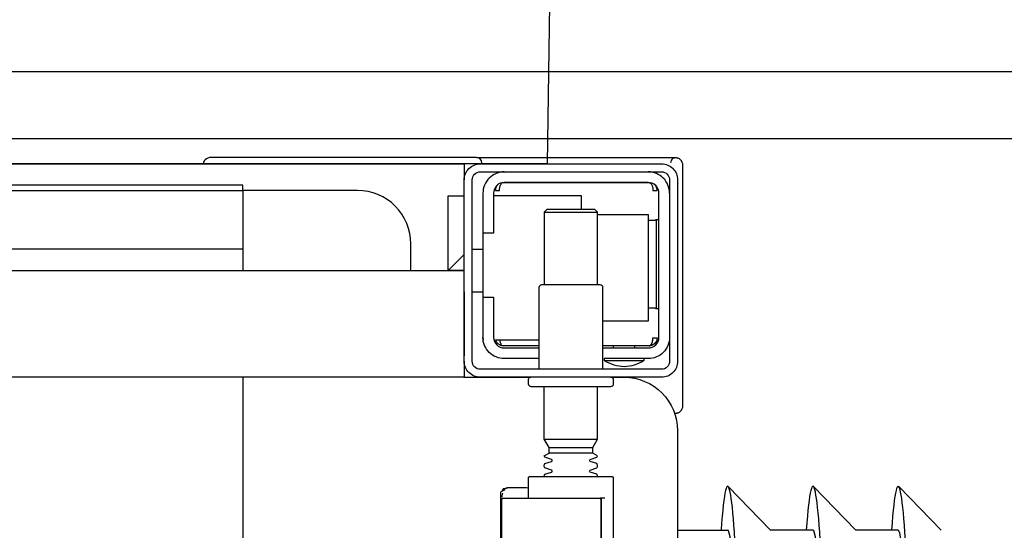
# Model space of a CAD drawing. Header units: millimetres. Extents: x 28600 to 181045, y -399112 to -163690.
# Tile 144 of 256: x 60986 to 61005, y -197711 to -197702. Entities that reach past the tile are written whole.
import ezdxf

# ---------------------------------------------------------------- set-up
doc = ezdxf.new("R2010")
doc.units = ezdxf.units.MM
doc.layers.get('0').update_dxf_attribs({"color": 8})
doc.layers.add('!! 1_zabudowa GK', color=8, linetype='Continuous')
doc.layers.add('!! 2_wypos-sanitarne', color=8, linetype='Continuous')
doc.layers.add('!!_@ wypos sanit nd', color=8, linetype='Continuous', plot=False)

# ---------------------------------------------------------------- blocks, each defined once
blk = doc.blocks.new('A$C324a30b8')
for points in [[(-0.17832, -0.47832), (-0.17797, -0.23916), (-0.17727, -0.11958), (-0.17552, 0)], [(-0.17552, 0), (0.17552, 0)]]:
    blk.add_lwpolyline(points)
blk = doc.blocks.new('A$C4ebe9e89')
for points in [[(-0.15993, 0.04968), (-0.17248, 0.04968, 0.405519), (-0.172, 0.05018), (-0.172, 0.05088, 0.414214), (-0.1725, 0.05138), (-0.1875, 0.05138, 0.414214), (-0.188, 0.05088), (-0.188, 0.05018, 0.405519), (-0.18751, 0.04968), (-0.19, 0.04968, -0.414214), (-0.2, 0.05968), (-0.2, 0.13968, -0.266001), (-0.19506, 0.1483)], [(-0.188, 0.14483), (-0.188, 0.06856, 0.414214), (-0.1878, 0.06836), (-0.17545, 0.06836), (-0.1722, 0.06836, 0.414214), (-0.172, 0.06856), (-0.172, 0.07236)], [(-0.1857, 0.08016), (-0.1857, 0.07256), (-0.1857, 0.08016), (-0.18567, 0.08026), (-0.18559, 0.08034), (-0.17695, 0.08036), (-0.16725, 0.08036, -0.414214), (-0.16705, 0.08016), (-0.16705, 0.07256, -0.414214), (-0.16725, 0.07236), (-0.18543, 0.07236), (-0.18553, 0.0724), (-0.18559, 0.07256)], [(-0.185, 0.06836), (-0.185, 0.06812, -0.050055), (-0.18485, 0.06786), (-0.18364, 0.06745, -0.719897), (-0.18364, 0.06707), (-0.18485, 0.06666, -0.050055), (-0.185, 0.0664), (-0.185, 0.06612, -0.050055), (-0.18485, 0.06586), (-0.18364, 0.06545, -0.719897), (-0.18364, 0.06507), (-0.18485, 0.06466, -0.050055), (-0.185, 0.0644), (-0.1841, 0.06388), (-0.1841, 0.06282), (-0.185, 0.06126), (-0.185, 0.05138)], [(-0.175, 0.06836), (-0.175, 0.06812, 0.050055), (-0.17514, 0.06786), (-0.17636, 0.06745, 0.719897), (-0.17636, 0.06707), (-0.17514, 0.06666, 0.050055), (-0.175, 0.0664), (-0.175, 0.06612, 0.050055), (-0.17514, 0.06586), (-0.17636, 0.06545, 0.719897), (-0.17636, 0.06507), (-0.17514, 0.06466, 0.050055), (-0.175, 0.0644), (-0.1759, 0.06388), (-0.1759, 0.06282), (-0.175, 0.06126), (-0.175, 0.05138)], [(-0.20011, 0.05634, 0.091301), (-0.20055, 0.05604, 0.198909), (-0.20099, 0.05497)], [(-0.19944, 0.0564, 0.170835), (-0.20011, 0.05634)], [(-0.186, 0.04818), (-0.186, 0.03288, 0.414214), (-0.1855, 0.03238), (-0.1745, 0.03238, 0.414214), (-0.174, 0.03288), (-0.174, 0.04818)], [(-0.1985, 0.04218, -0.414214), (-0.1945, 0.04618), (-0.18625, 0.04618), (-0.18625, 0.04656), (-0.19375, 0.04656), (-0.19375, 0.04618)], [(-0.18625, 0.04656, 0.119096), (-0.19, 0.04764, 0.119096), (-0.19375, 0.04656)], [(-0.174, 0.04618), (-0.1675, 0.04618, -0.414214), (-0.1635, 0.04218), (-0.16353, 0.04268)], [(-0.186, 0.04418), (-0.1945, 0.04418, 0.414214), (-0.1965, 0.04218), (-0.1965, 0.01518, 0.414214), (-0.1945, 0.01318), (-0.1675, 0.01318, 0.414214), (-0.1655, 0.01518), (-0.1655, 0.02268), (-0.1635, 0.02268), (-0.1635, 0.04218)], [(-0.1635, 0.03468), (-0.1655, 0.03468), (-0.1655, 0.04218, 0.414214), (-0.1675, 0.04418), (-0.174, 0.04418)], [(-0.1945, 0.02025), (-0.19515, 0.02024), (-0.19542, 0.02024), (-0.1956, 0.02024), (-0.19567, 0.02024, 0.116465), (-0.19589, 0.02018), (-0.19601, 0.02013), (-0.19601, 0.03683), (-0.19589, 0.03678, 0.116465), (-0.19567, 0.03672), (-0.19542, 0.03672), (-0.19515, 0.03672), (-0.1945, 0.03671)], [(-0.15, 0.02968), (-0.15, 0.02468, 0.414214), (-0.14, 0.01468), (-0.11847, 0.01468), (-0.11847, 0.02968)], [(-0.1675, 0.01118, 0.414214), (-0.1635, 0.01518), (-0.1635, 0.02268)], [(-0.1985, 0.01518, 0.414214), (-0.1945, 0.01118)], [(-0.20099, 0.00998, 0.198909), (-0.20055, 0.00892, 0.091301), (-0.20011, 0.00862)], [(-0.16237, 0.00849), (-0.16249, 0.00849), (-0.16269, 0.00849), (-0.16294, 0.00849), (-0.16323, 0.00849), (-0.16357, 0.00849), (-0.16393, 0.00849), (-0.16428, 0.00849), (-0.19771, 0.00849), (-0.19841, 0.00849), (-0.19903, 0.00849), (-0.19948, 0.00849), (-0.19961, 0.00849), (-0.19973, 0.00851), (-0.19984, 0.00853), (-0.20003, 0.00859, 0.517033), (-0.1987, 0.00952)], [(-0.1633, 0.00948, 0.412536), (-0.1623, 0.00848), (-0.1125, 0.00848), (-0.11221, 0.00851), (-0.11193, 0.0086), (-0.11168, 0.00873), (-0.11145, 0.00892), (-0.11126, 0.00914), (-0.11112, 0.0094), (-0.11104, 0.00968)]]:
    blk.add_lwpolyline(points, format="xyb")
for points in [[(-0.11847, 0.04968), (-0.11847, 0.13968), (0.11153, 0.13968), (0.11153, 0.04968)], [(-0.16687, 0.08148), (-0.16687, 0.07124), (-0.16691, 0.07111), (-0.16701, 0.07103), (-0.16725, 0.07098), (-0.16725, 0.07071), (-0.16728, 0.07061), (-0.16735, 0.07054), (-0.16746, 0.0705), (-0.16762, 0.07049), (-0.16775, 0.07048), (-0.16789, 0.07046), (-0.16797, 0.07039), (-0.16807, 0.07036), (-0.1682, 0.07036), (-0.17167, 0.07036), (-0.172, 0.07041)], [(-0.24944, 0.07835), (-0.24147, 0.07016)], [(-0.24136, 0.07831), (-0.23341, 0.07831), (-0.22548, 0.07016)], [(-0.22538, 0.07831), (-0.21743, 0.07831), (-0.2095, 0.07016)], [(-0.2, 0.07831), (-0.20939, 0.07831)], [(-0.18633, 0.07236), (-0.1855, 0.07236), (-0.18567, 0.07246), (-0.1857, 0.07256)], [(-0.16713, 0.07216), (-0.16714, 0.0719), (-0.16723, 0.07137)], [(-0.16738, 0.07096), (-0.16772, 0.07051), (-0.16829, 0.07036)], [(-0.1841, 0.06388), (-0.1759, 0.06388)], [(-0.1759, 0.06282), (-0.1841, 0.06282)], [(-0.175, 0.06126), (-0.185, 0.06126)], [(-0.20001, 0.05638), (-0.19987, 0.05642), (-0.19976, 0.05645), (-0.19962, 0.05647), (-0.19948, 0.05647)], [(-0.20099, 0.05497), (-0.20099, 0.00998)], [(-0.16, 0.04668), (-0.16, 0.04968), (0.16, 0.04968), (0.16, 0.04668)], [(-0.16, 0.03368), (-0.16, 0.04568)], [(-0.19478, 0.04378), (-0.186, 0.04378)], [(-0.192, 0.04418), (-0.192, 0.04378)], [(-0.188, 0.04418), (-0.188, 0.04378)], [(-0.16664, 0.04268), (-0.16666, 0.04284), (-0.16669, 0.04295), (-0.16672, 0.04306), (-0.16675, 0.04316), (-0.16679, 0.04326), (-0.16683, 0.04337), (-0.16689, 0.04346), (-0.16694, 0.04355), (-0.16701, 0.04363), (-0.1671, 0.0437), (-0.16718, 0.04375), (-0.16728, 0.04378), (-0.16718, 0.04377), (-0.16708, 0.04376), (-0.16696, 0.04373), (-0.16686, 0.0437), (-0.16677, 0.04367), (-0.16666, 0.04362), (-0.16657, 0.04357), (-0.16646, 0.0435), (-0.16636, 0.04342), (-0.16627, 0.04334), (-0.16618, 0.04324), (-0.1661, 0.04314), (-0.16603, 0.04303), (-0.16597, 0.04292), (-0.16592, 0.0428), (-0.16588, 0.04268), (-0.174, 0.04268)], [(-0.174, 0.04378), (-0.16722, 0.04378)], [(-0.185, 0.01918), (-0.1945, 0.01918), (-0.1945, 0.03918), (-0.186, 0.03918)], [(-0.19591, 0.03679), (-0.19602, 0.03679), (-0.19616, 0.03679), (-0.19632, 0.03679), (-0.1965, 0.03679)], [(-0.1615, 0.03368), (-0.1635, 0.03368)], [(-0.185, 0.03238), (-0.185, 0.01876), (-0.1845, 0.01826), (-0.1755, 0.01826), (-0.175, 0.01876), (-0.175, 0.03238)], [(0.16, 0.02668), (0.157, 0.02968), (0.16, 0.02968), (-0.16, 0.02968), (-0.157, 0.02968), (-0.16, 0.02668)], [(-0.157, 0.02968), (-0.157, 0.01568), (-0.16, 0.01568)], [(0.10602, 0.02968), (0.10602, 0.0256), (-0.11847, 0.0256)], [(-0.1615, 0.02568), (-0.1635, 0.02568)], [(-0.1965, 0.02017), (-0.19632, 0.02017), (-0.19616, 0.02017), (-0.19602, 0.02017), (-0.19591, 0.02017)], [(-0.175, 0.01876), (-0.185, 0.01876)], [(-0.182, 0.01826), (-0.182, 0.01568), (-0.1655, 0.01568)], [(-0.16636, 0.01353), (-0.16625, 0.01364), (-0.16618, 0.01371), (-0.16612, 0.01379), (-0.16606, 0.01388), (-0.166, 0.01398), (-0.16596, 0.01407), (-0.16592, 0.01417), (-0.16589, 0.01428), (-0.16586, 0.01438), (-0.16584, 0.01449), (-0.16583, 0.01459), (-0.16583, 0.01469), (-0.16593, 0.01468), (-0.16606, 0.01468), (-0.1663, 0.01468), (-0.1664, 0.01468), (-0.16651, 0.01468), (-0.16661, 0.01468), (-0.16661, 0.01458), (-0.16662, 0.01448), (-0.16663, 0.01438), (-0.16664, 0.01428), (-0.16665, 0.01418), (-0.16667, 0.01407), (-0.1667, 0.01397), (-0.16673, 0.01387), (-0.16676, 0.01377), (-0.1668, 0.01366), (-0.16685, 0.01356), (-0.1669, 0.01347), (-0.16697, 0.01338), (-0.16704, 0.01331), (-0.16712, 0.01325), (-0.16725, 0.01318), (-0.19475, 0.01318), (-0.19493, 0.01328), (-0.19501, 0.01336), (-0.19507, 0.01344), (-0.19513, 0.01353), (-0.19518, 0.01363), (-0.19522, 0.01372), (-0.19526, 0.01383), (-0.19529, 0.01393), (-0.19532, 0.01405), (-0.19534, 0.01415), (-0.19536, 0.01425), (-0.19537, 0.01435), (-0.19538, 0.01446), (-0.19538, 0.01458), (-0.19539, 0.01468), (-0.19617, 0.01467), (-0.19616, 0.01456), (-0.19615, 0.01446), (-0.19613, 0.01435), (-0.1961, 0.01425), (-0.19607, 0.01415), (-0.19603, 0.01405), (-0.19598, 0.01395), (-0.19592, 0.01386), (-0.19586, 0.01377), (-0.19579, 0.01369), (-0.19571, 0.01361), (-0.19563, 0.01353)], [(-0.03305, 0.00968), (-0.16, 0.00968), (-0.16, 0.01268)]]:
    blk.add_lwpolyline(points)
for points in [[(-0.2, 0.01268), (-0.2, 0.04668, -0.414214), (-0.197, 0.04968), (-0.163, 0.04968, -0.414214), (-0.16, 0.04668), (-0.16, 0.01268, -0.414214), (-0.163, 0.00968), (-0.197, 0.00968, -0.414214)], [(-0.1615, 0.04668), (-0.1615, 0.01268, -0.414214), (-0.163, 0.01118), (-0.197, 0.01118, -0.414214), (-0.1985, 0.01268), (-0.1985, 0.04668, -0.414214), (-0.197, 0.04818), (-0.163, 0.04818, -0.414214)]]:
    blk.add_lwpolyline(points, format="xyb", close=True)
for points in [[(-0.19467, 0.04378), (-0.19466, 0.04378), (-0.19466, 0.04378), (-0.19466, 0.04378), (-0.19466, 0.04378), (-0.19466, 0.04378), (-0.19466, 0.04378), (-0.19466, 0.04378), (-0.19466, 0.04378), (-0.19466, 0.04378), (-0.19466, 0.04378), (-0.19466, 0.04378), (-0.19466, 0.04378), (-0.19466, 0.04378), (-0.19466, 0.04378), (-0.19466, 0.04378), (-0.19466, 0.04378), (-0.19467, 0.04378), (-0.19467, 0.04378), (-0.19467, 0.04378), (-0.19467, 0.04378), (-0.19468, 0.04378), (-0.19468, 0.04378), (-0.19469, 0.04378), (-0.1947, 0.04378), (-0.1947, 0.04378), (-0.19471, 0.04378), (-0.19471, 0.04378), (-0.19471, 0.04378), (-0.19471, 0.04378), (-0.19472, 0.04378), (-0.19472, 0.04378), (-0.19472, 0.04377), (-0.19472, 0.04377), (-0.19473, 0.04377), (-0.19473, 0.04377), (-0.19473, 0.04377), (-0.19473, 0.04377), (-0.19473, 0.04377), (-0.19473, 0.04377), (-0.19474, 0.04377), (-0.19474, 0.04377), (-0.19474, 0.04377), (-0.19474, 0.04377), (-0.19474, 0.04377), (-0.19475, 0.04377), (-0.19475, 0.04377), (-0.19475, 0.04377), (-0.19475, 0.04377), (-0.19476, 0.04377), (-0.19476, 0.04377), (-0.19476, 0.04377), (-0.19477, 0.04376), (-0.19477, 0.04376), (-0.19477, 0.04376), (-0.19478, 0.04376), (-0.19479, 0.04376), (-0.19479, 0.04376), (-0.1948, 0.04375), (-0.19481, 0.04375), (-0.19481, 0.04375), (-0.19482, 0.04374), (-0.19483, 0.04374), (-0.19483, 0.04374), (-0.19484, 0.04373), (-0.19485, 0.04373), (-0.19485, 0.04373), (-0.19486, 0.04372), (-0.19487, 0.04372), (-0.19488, 0.04371), (-0.19488, 0.04371), (-0.19489, 0.0437), (-0.1949, 0.0437), (-0.1949, 0.04369), (-0.19491, 0.04369), (-0.19492, 0.04368), (-0.19493, 0.04368), (-0.19493, 0.04367), (-0.19494, 0.04367), (-0.19495, 0.04366), (-0.19495, 0.04366), (-0.19496, 0.04365), (-0.19497, 0.04364), (-0.19497, 0.04364), (-0.19498, 0.04363), (-0.19499, 0.04362), (-0.19499, 0.04362), (-0.195, 0.04361), (-0.19501, 0.0436), (-0.19501, 0.04359), (-0.19502, 0.04359), (-0.19503, 0.04358), (-0.19503, 0.04357), (-0.19504, 0.04356), (-0.19504, 0.04356), (-0.19505, 0.04355), (-0.19506, 0.04354), (-0.19506, 0.04353), (-0.19507, 0.04352), (-0.19508, 0.04351), (-0.19508, 0.0435), (-0.19509, 0.04349), (-0.19509, 0.04349), (-0.1951, 0.04348), (-0.19511, 0.04347), (-0.19511, 0.04346), (-0.19512, 0.04345), (-0.19512, 0.04344), (-0.19513, 0.04343), (-0.19513, 0.04342), (-0.19514, 0.04341), (-0.19515, 0.0434), (-0.19515, 0.04339), (-0.19516, 0.04338), (-0.19516, 0.04337), (-0.19517, 0.04336), (-0.19517, 0.04334), (-0.19518, 0.04333), (-0.19518, 0.04332), (-0.19519, 0.04331), (-0.19519, 0.0433), (-0.1952, 0.04329), (-0.1952, 0.04328), (-0.19521, 0.04327), (-0.19521, 0.04325), (-0.19522, 0.04324), (-0.19522, 0.04323), (-0.19523, 0.04322), (-0.19523, 0.04321), (-0.19524, 0.04319), (-0.19524, 0.04318), (-0.19525, 0.04317), (-0.19525, 0.04316), (-0.19526, 0.04313), (-0.19527, 0.04311), (-0.19527, 0.04308), (-0.19528, 0.04306), (-0.19529, 0.04303), (-0.1953, 0.043), (-0.1953, 0.04298), (-0.19531, 0.04295), (-0.19532, 0.04292), (-0.19532, 0.0429), (-0.19533, 0.04287), (-0.19533, 0.04285), (-0.19534, 0.04282), (-0.19534, 0.04279), (-0.19535, 0.04277), (-0.19535, 0.04274), (-0.19536, 0.04271), (-0.19536, 0.04269), (-0.19536, 0.04266), (-0.19537, 0.04263), (-0.19537, 0.04261), (-0.19537, 0.04258), (-0.19537, 0.04257), (-0.19537, 0.04256), (-0.19537, 0.04255), (-0.19537, 0.04255), (-0.19537, 0.04254), (-0.19538, 0.04253), (-0.19538, 0.04253), (-0.19538, 0.04252), (-0.19538, 0.04252), (-0.19538, 0.04251), (-0.19538, 0.04251), (-0.19538, 0.0425), (-0.19538, 0.04249), (-0.19538, 0.04249), (-0.19538, 0.04248), (-0.19538, 0.04248), (-0.19538, 0.04248), (-0.19538, 0.04247), (-0.19538, 0.04247), (-0.19538, 0.04246), (-0.19538, 0.04246), (-0.19538, 0.04246), (-0.19538, 0.04245), (-0.19538, 0.04245), (-0.19538, 0.04245), (-0.19538, 0.04244), (-0.19538, 0.04244), (-0.19538, 0.04244), (-0.19538, 0.04244), (-0.19538, 0.04243), (-0.19538, 0.04243), (-0.19538, 0.04243), (-0.19538, 0.04242), (-0.19538, 0.04242), (-0.19538, 0.04241), (-0.19538, 0.04241), (-0.19538, 0.0424), (-0.19538, 0.0424), (-0.19538, 0.04239), (-0.19538, 0.04239), (-0.19538, 0.04239), (-0.19538, 0.04238), (-0.19538, 0.04238), (-0.19538, 0.04237), (-0.19538, 0.04237), (-0.19538, 0.04236), (-0.19538, 0.04236), (-0.19538, 0.04235), (-0.19538, 0.04235), (-0.19538, 0.04234), (-0.19538, 0.04234), (-0.19538, 0.04234), (-0.19538, 0.04233), (-0.19538, 0.04232), (-0.19538, 0.04232), (-0.19538, 0.04231), (-0.19538, 0.04231), (-0.19538, 0.04231), (-0.19538, 0.0423), (-0.19538, 0.0423), (-0.19538, 0.04229), (-0.19538, 0.04229), (-0.19538, 0.04229), (-0.19538, 0.04229), (-0.19538, 0.04228), (-0.19538, 0.04228), (-0.19538, 0.04228), (-0.19538, 0.04228), (-0.19539, 0.04228), (-0.19539, 0.04228), (-0.19539, 0.04228), (-0.19539, 0.04227), (-0.19539, 0.04227), (-0.1954, 0.04227), (-0.1954, 0.04227), (-0.1954, 0.04227), (-0.1954, 0.04227), (-0.19541, 0.04227), (-0.19541, 0.04227), (-0.19542, 0.04227), (-0.19542, 0.04227), (-0.19543, 0.04228), (-0.19544, 0.04228), (-0.19545, 0.04228), (-0.19545, 0.04228), (-0.19546, 0.04228), (-0.19546, 0.04228), (-0.19546, 0.04228), (-0.19547, 0.04228), (-0.19548, 0.04228), (-0.19549, 0.04228), (-0.19549, 0.04228), (-0.1955, 0.04228), (-0.19551, 0.04228), (-0.19552, 0.04228), (-0.19553, 0.04228), (-0.19554, 0.04228), (-0.19555, 0.04228), (-0.19556, 0.04228), (-0.19557, 0.04228), (-0.19558, 0.04228), (-0.19559, 0.04228), (-0.19561, 0.04228), (-0.19563, 0.04228), (-0.19565, 0.04228), (-0.19568, 0.04228), (-0.1957, 0.04228), (-0.19574, 0.04228), (-0.19576, 0.04228), (-0.19578, 0.04228), (-0.19595, 0.04228), (-0.19596, 0.04228), (-0.19598, 0.04228), (-0.19599, 0.04228), (-0.196, 0.04228), (-0.19602, 0.04228), (-0.19603, 0.04228), (-0.19604, 0.04228), (-0.19605, 0.04228), (-0.19606, 0.04228), (-0.19607, 0.04228), (-0.19608, 0.04228), (-0.19609, 0.04228), (-0.1961, 0.04228), (-0.19611, 0.04228), (-0.19612, 0.04228), (-0.19613, 0.04229), (-0.19613, 0.04229), (-0.19614, 0.04229), (-0.19614, 0.04229), (-0.19615, 0.04229), (-0.19615, 0.04229), (-0.19615, 0.04229), (-0.19615, 0.04229), (-0.19616, 0.04229), (-0.19616, 0.04229), (-0.19616, 0.04228), (-0.19616, 0.04228), (-0.19616, 0.04228), (-0.19616, 0.04228), (-0.19616, 0.04228), (-0.19616, 0.04228), (-0.19616, 0.04227), (-0.19616, 0.04227), (-0.19616, 0.04227), (-0.19617, 0.04227), (-0.19617, 0.04227), (-0.19617, 0.04227), (-0.19617, 0.04227), (-0.19617, 0.04227), (-0.19617, 0.04227), (-0.19617, 0.04227), (-0.19617, 0.04228), (-0.19617, 0.04228), (-0.19617, 0.04228), (-0.19617, 0.04229), (-0.19617, 0.04229), (-0.19617, 0.04229), (-0.19617, 0.0423), (-0.19617, 0.04231), (-0.19617, 0.04232), (-0.19617, 0.04233), (-0.19617, 0.04234), (-0.19616, 0.04234), (-0.19616, 0.04234), (-0.19616, 0.04235), (-0.19616, 0.04235), (-0.19616, 0.04236), (-0.19616, 0.04236), (-0.19616, 0.04237), (-0.19616, 0.04238), (-0.19616, 0.04239), (-0.19616, 0.04239), (-0.19616, 0.0424), (-0.19616, 0.0424), (-0.19616, 0.04241), (-0.19616, 0.04241), (-0.19616, 0.04241), (-0.19616, 0.04242), (-0.19616, 0.04242), (-0.19616, 0.04243), (-0.19616, 0.04243), (-0.19616, 0.04244), (-0.19616, 0.04244), (-0.19616, 0.04245), (-0.19616, 0.04245), (-0.19616, 0.04246), (-0.19616, 0.04246), (-0.19615, 0.04246), (-0.19615, 0.04246), (-0.19615, 0.04247), (-0.19615, 0.04247), (-0.19615, 0.04248), (-0.19615, 0.04248), (-0.19615, 0.04248), (-0.19615, 0.04249), (-0.19615, 0.04249), (-0.19615, 0.0425), (-0.19615, 0.04251), (-0.19615, 0.04251), (-0.19615, 0.04252), (-0.19615, 0.04252), (-0.19614, 0.04253), (-0.19614, 0.04254), (-0.19614, 0.04254), (-0.19614, 0.04255), (-0.19614, 0.04256), (-0.19614, 0.04256), (-0.19614, 0.04257), (-0.19614, 0.04258), (-0.19613, 0.04259), (-0.19613, 0.0426), (-0.19613, 0.0426), (-0.19613, 0.04261), (-0.19612, 0.04263), (-0.19612, 0.04264), (-0.19612, 0.04266), (-0.19611, 0.04268), (-0.19611, 0.04269), (-0.1961, 0.04271), (-0.1961, 0.04273), (-0.19609, 0.04274), (-0.19609, 0.04276), (-0.19608, 0.04277), (-0.19608, 0.04279), (-0.19607, 0.04281), (-0.19606, 0.04282), (-0.19606, 0.04284), (-0.19605, 0.04285), (-0.19605, 0.04287), (-0.19604, 0.04288), (-0.19603, 0.0429), (-0.19602, 0.04291), (-0.19602, 0.04293), (-0.19601, 0.04295), (-0.196, 0.04296), (-0.19599, 0.04298), (-0.19599, 0.04299), (-0.19598, 0.043), (-0.19597, 0.04302), (-0.19596, 0.04303), (-0.19595, 0.04305), (-0.19595, 0.04306), (-0.19594, 0.04308), (-0.19593, 0.04309), (-0.19592, 0.04311), (-0.19591, 0.04312), (-0.1959, 0.04313), (-0.19589, 0.04315), (-0.19588, 0.04316), (-0.19587, 0.04317), (-0.19586, 0.04319), (-0.19585, 0.0432), (-0.19584, 0.04321), (-0.19583, 0.04323), (-0.19582, 0.04324), (-0.19581, 0.04325), (-0.1958, 0.04327), (-0.19578, 0.04328), (-0.19577, 0.04329), (-0.19576, 0.0433), (-0.19575, 0.04332), (-0.19574, 0.04333), (-0.19573, 0.04334), (-0.19571, 0.04335), (-0.1957, 0.04336), (-0.19569, 0.04338), (-0.19568, 0.04339), (-0.19567, 0.0434), (-0.19565, 0.04341), (-0.19564, 0.04342), (-0.19563, 0.04343), (-0.19561, 0.04344), (-0.1956, 0.04345), (-0.19559, 0.04346), (-0.19557, 0.04347), (-0.19556, 0.04348), (-0.19555, 0.04349), (-0.19553, 0.0435), (-0.19552, 0.04351), (-0.19551, 0.04352), (-0.19549, 0.04353), (-0.19548, 0.04354), (-0.19546, 0.04355), (-0.19545, 0.04356), (-0.19543, 0.04357), (-0.19542, 0.04358), (-0.19541, 0.04358), (-0.19539, 0.04359), (-0.19538, 0.0436), (-0.19536, 0.04361), (-0.19535, 0.04362), (-0.19533, 0.04362), (-0.19532, 0.04363), (-0.1953, 0.04364), (-0.19529, 0.04365), (-0.19527, 0.04365), (-0.19525, 0.04366), (-0.19524, 0.04367), (-0.19522, 0.04367), (-0.19521, 0.04368), (-0.19519, 0.04368), (-0.19518, 0.04369), (-0.19516, 0.0437), (-0.19514, 0.0437), (-0.19513, 0.04371), (-0.19511, 0.04371), (-0.1951, 0.04372), (-0.19508, 0.04372), (-0.19506, 0.04373), (-0.19505, 0.04373), (-0.19503, 0.04373), (-0.19501, 0.04374), (-0.195, 0.04374), (-0.19498, 0.04375), (-0.19496, 0.04375), (-0.19495, 0.04375), (-0.19493, 0.04376), (-0.19491, 0.04376), (-0.19491, 0.04376), (-0.1949, 0.04376), (-0.19489, 0.04376), (-0.19488, 0.04376), (-0.19487, 0.04377), (-0.19486, 0.04377), (-0.19485, 0.04377), (-0.19483, 0.04377), (-0.19482, 0.04377), (-0.19481, 0.04377), (-0.1948, 0.04377), (-0.19479, 0.04377), (-0.19479, 0.04377), (-0.19478, 0.04377), (-0.19478, 0.04378), (-0.19477, 0.04378), (-0.19476, 0.04378), (-0.19475, 0.04378), (-0.19475, 0.04378), (-0.19474, 0.04378), (-0.19474, 0.04378), (-0.19473, 0.04378), (-0.19473, 0.04378), (-0.19471, 0.04378), (-0.1947, 0.04378), (-0.1947, 0.04378), (-0.19469, 0.04378), (-0.19469, 0.04378), (-0.19469, 0.04378), (-0.19469, 0.04378), (-0.19469, 0.04378), (-0.19468, 0.04378), (-0.19468, 0.04378), (-0.19468, 0.04378), (-0.19467, 0.04378), (-0.19467, 0.04378), (-0.19467, 0.04378), (-0.19467, 0.04378)], [(-0.11847, 0.01368), (0.11153, 0.01368), (0.11153, 0.01468), (-0.11847, 0.01468)]]:
    blk.add_lwpolyline(points, close=True)
for centre, major_axis, ratio, start_param, end_param in [((-0.24136, 0.12581), (0, 0.0557), 0.04256, 0.705617, 3.691026), ((-0.22538, 0.12581), (0, 0.0557), 0.04256, 0.705617, 3.691026), ((-0.20939, 0.12581), (0, 0.0557), 0.04256, 0.705617, 3.691026), ((-0.24136, 0.12581), (0, 0.0475), 0.04256, 0.705617, 3.141593), ((-0.22538, 0.12581), (0, 0.0475), 0.04256, 0.705617, 3.141593), ((-0.20939, 0.12581), (0, 0.0475), 0.04256, 0.705617, 3.141593), ((-0.16763, 0.07069), (0.000004, -0.0002), 0.133184, 6.278107, 6.278112), ((-0.16723, 0.07118), (0.000013, -0.0002), 0.223, 6.276731, 6.276777)]:
    blk.add_ellipse(centre, major_axis=major_axis, ratio=ratio, start_param=start_param, end_param=end_param)

msp = doc.modelspace()

# ---------------------------------------------------------------- linework, layer by layer
at = {"layer": '!! 1_zabudowa GK'}
for points in [[(61135.43682, -197702.62813), (60824.56735, -197702.62813)], [(61135.43682, -197703.87813), (60824.56735, -197703.87813)]]:
    msp.add_lwpolyline(points, dxfattribs=at)

# ---------------------------------------------------------------- block references
at = {"layer": '!! 2_wypos-sanitarne', "xscale": 100, "yscale": 100, "zscale": 100, "rotation": 180}
msp.add_blockref('A$C324a30b8', (60978.45602, -197704.34908), dxfattribs=at)
at = {"layer": '!!_@ wypos sanit nd', "xscale": 100, "yscale": 100, "zscale": 100, "rotation": 180}
msp.add_blockref('A$C4ebe9e89', (60978.45602, -197703.38108), dxfattribs=at)

doc.saveas('drawing.dxf')
